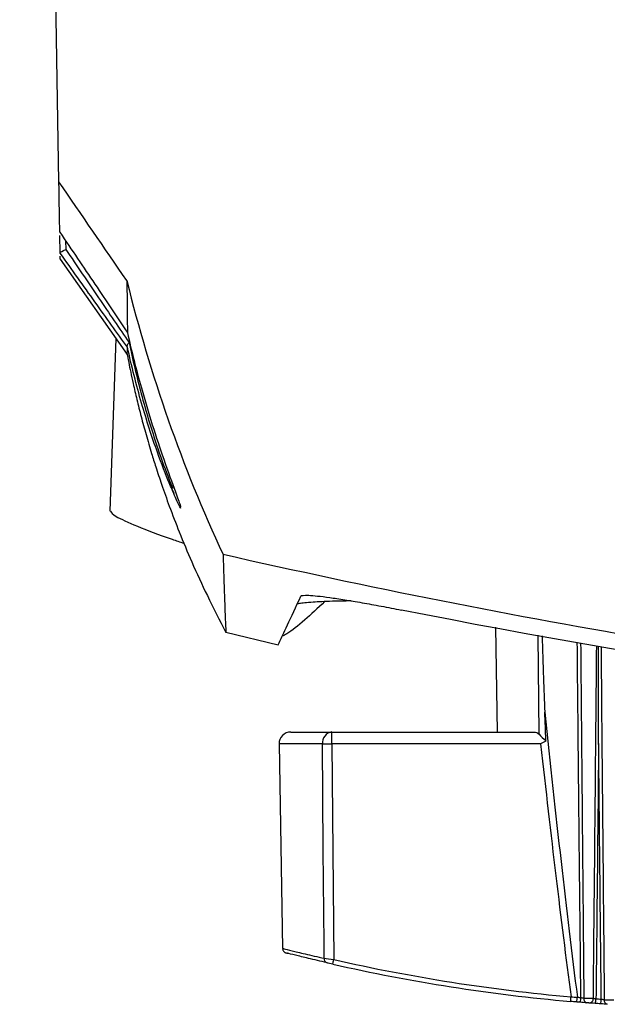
# Model space of a CAD drawing. Header units: millimetres. Extents: x 15440 to 16422, y 10215 to 11289.
# Tile 105 of 143: x 15932 to 15957, y 10917 to 10959. Entities that reach past the tile are written whole.
import ezdxf

# ---------------------------------------------------------------- set-up
doc = ezdxf.new("R2010")
doc.units = ezdxf.units.MM

msp = doc.modelspace()

# ---------------------------------------------------------------- linework, layer by layer
at = {"color": 7, "linetype": 'Continuous', "lineweight": 25}
for p, q in [((15933.811, 10951.9), (15932.144, 11047.424)), ((15933.864, 10948.877), (15933.851, 10949.62)), ((15934.095, 10949.39), (15934.102, 10949.027)), ((15933.869, 10948.614), (15933.866, 10948.744)), ((15933.869, 10948.613), (15936.705, 10944.563)), ((15936.23, 10945.242), (15935.974, 10937.905)), ((15938.621, 10938.821), (15938.689, 10938.661)), ((15952.359, 10932.969), (15952.437, 10928.515)), ((15940.91, 10932.763), (15943.131, 10932.222)), ((15954.215, 10928.42), (15954.178, 10932.638)), ((15943.666, 10928.515), (15945.412, 10928.515)), ((15945.412, 10928.007), (15945.412, 10928.515)), ((15945.412, 10928.515), (15954.016, 10928.515)), ((15943.167, 10928.007), (15943.318, 10919.311)), ((15945.008, 10928.007), (15943.167, 10928.007)), ((15954.284, 10928.007), (15945.412, 10928.007)), ((15945.412, 10928.007), (15945.494, 10918.842))]:
    msp.add_line(p, q, dxfattribs=at)
at = {"color": 7, "linetype": 'Continuous', "lineweight": 25, "flags": 128}
msp.add_lwpolyline([(15945.087, 10918.897), (15945.081, 10919.506), (15945.047, 10923.506), (15945.008, 10928.007)], dxfattribs=at)
at = {"color": 7, "linetype": 'Continuous', "lineweight": 25}
for centre, radius, start, end in [((15943.666, 10928.015), 0.5, 90, 181), ((15945.467, 10928.057), 0.462, 96.8495, 186.2692), ((15945.21, 10946.784), 18.778, 269.3839, 270.6161), ((15945.259, 10918.872), 0.174, 171.4707, 251.7215), ((15933.127, 10921.593), 12.669, 346.5655, 347.4546), ((15962.297, 10993.012), 76.05, 257.23484, 264.92829), ((15962.297, 10993.015), 76.25, 257.23484, 264.92829), ((15924.046, 10920.009), 31.648, 354.6604, 355.0162), ((15955.433, 10917.227), 0.411, 333.3608, 2.1216), ((15955.575, 10917.214), 0.419, 333.9388, 2.0959), ((15956.291, 10917.174), 0.174, 170.1858, 254.7237), ((15956.335, 10917.188), 0.189, 270.5785, 2.5455), ((15956.176, 10917.162), 0.459, 336.4288, 1.9722), ((15956.386, 10917.146), 0.476, 337.3156, 1.9231), ((15957.159, 10917.112), 0.175, 170.8591, 255.8772)]:
    msp.add_arc(centre, radius, start, end, dxfattribs=at)
for centre, ratio, start_param, end_param in [((15962.408, 13870.534), 0.016784, 2.981906, 3.009924), ((15962.408, 13870.499), 0.017455, 2.984709, 3.009789)]:
    msp.add_ellipse(centre, major_axis=(0, 2979.078), ratio=ratio, start_param=start_param, end_param=end_param, dxfattribs=at)
for points in [[(15936.696, 10947.703), (15935.734, 10949.102), (15934.773, 10950.501), (15933.811, 10951.9)], [(15933.849, 10949.754), (15933.839, 10950.285), (15933.827, 10951), (15933.811, 10951.9)], [(15933.864, 10948.877), (15933.864, 10948.907), (15933.96, 10948.967), (15934.102, 10949.027)], [(15933.864, 10948.873), (15933.864, 10948.873), (15933.864, 10948.875), (15933.864, 10948.877)], [(15936.696, 10947.703), (15936.709, 10946.749), (15936.718, 10946.01), (15936.721, 10945.491)], [(15936.718, 10944.892), (15936.72, 10944.879), (15936.721, 10944.873), (15936.721, 10944.872)], [(15954.016, 10928.515), (15954.083, 10928.515), (15954.152, 10928.484), (15954.215, 10928.42)], [(15954.215, 10928.42), (15954.294, 10928.34), (15954.4, 10928.233), (15954.509, 10928.125)], [(15954.509, 10928.125), (15954.434, 10928.086), (15954.359, 10928.046), (15954.284, 10928.007)], [(15945.087, 10918.897), (15945.18, 10918.884), (15945.334, 10918.863), (15945.494, 10918.842)], [(15945.449, 10918.65), (15945.354, 10918.672), (15945.261, 10918.693), (15945.204, 10918.706)], [(15955.8, 10917.043), (15955.719, 10917.05), (15955.638, 10917.057), (15955.557, 10917.064)], [(15955.574, 10917.26), (15955.664, 10917.254), (15955.754, 10917.248), (15955.844, 10917.242)], [(15955.844, 10917.242), (15955.894, 10917.238), (15955.944, 10917.233), (15955.994, 10917.229)], [(15956.635, 10917.178), (15956.71, 10917.173), (15956.786, 10917.167), (15956.861, 10917.162)], [(15955.952, 10917.03), (15955.901, 10917.034), (15955.851, 10917.038), (15955.8, 10917.043)], [(15956.245, 10917.006), (15956.169, 10917.012), (15956.059, 10917.021), (15955.952, 10917.03)], [(15956.597, 10916.979), (15956.49, 10916.987), (15956.392, 10916.994), (15956.337, 10916.999)], [(15956.825, 10916.962), (15956.749, 10916.968), (15956.673, 10916.973), (15956.597, 10916.979)], [(15957.116, 10916.942), (15957.041, 10916.947), (15956.932, 10916.954), (15956.825, 10916.962)]]:
    msp.add_open_spline(points, degree=3, dxfattribs=at)
for points, knots in [([(15933.849, 10949.754), (15934.359, 10949.005), (15934.857, 10948.27), (15935.822, 10946.838), (15936.285, 10946.147), (15936.721, 10945.491)], [0, 0, 0, 0, 0.5, 0.5, 1, 1, 1, 1]), ([(15936.721, 10944.872), (15936.285, 10945.476), (15935.822, 10946.122), (15934.863, 10947.465), (15934.367, 10948.163), (15933.864, 10948.873)], [0, 0, 0, 0, 0.5, 0.5, 1, 1, 1, 1]), ([(15934.102, 10949.027), (15934.575, 10948.325), (15935.041, 10947.637), (15935.944, 10946.309), (15936.382, 10945.668), (15936.793, 10945.07)], [0, 0, 0, 0, 0.5, 0.5, 1, 1, 1, 1]), ([(15936.696, 10947.703), (15937.191, 10945.697), (15937.779, 10943.723), (15939.14, 10939.84), (15939.911, 10937.931), (15940.784, 10936.057)], [0, 0, 0, 0, 0.5, 0.5, 1, 1, 1, 1]), ([(15936.716, 10945.506), (15936.717, 10945.499), (15936.9, 10944.694), (15937.244, 10943.345), (15937.781, 10941.547), (15938.3, 10939.99), (15938.729, 10938.81), (15938.977, 10938.136), (15938.98, 10938.088), (15938.981, 10938.068)], [0, 0, 0, 0, 0.002196, 0.24028, 0.409466, 0.582064, 0.784886, 0.913131, 1, 1, 1, 1]), ([(15936.71, 10944.574), (15936.71, 10944.568), (15936.718, 10944.46), (15936.72, 10944.673), (15936.721, 10944.872)], [0, 0, 0, 0, 0.063409, 1, 1, 1, 1]), ([(15936.718, 10944.892), (15936.713, 10944.917), (15936.717, 10944.945), (15936.743, 10945.005), (15936.765, 10945.038), (15936.793, 10945.07)], [0, 0, 0, 0, 0.5, 0.5, 1, 1, 1, 1]), ([(15938.62, 10938.821), (15938.58, 10938.911), (15938.416, 10939.278), (15937.928, 10940.556), (15937.301, 10942.481), (15936.898, 10944.065), (15936.719, 10944.886), (15936.718, 10944.892)], [0, 0, 0, 0, 0.080068, 0.32506, 0.654724, 0.99772, 1, 1, 1, 1]), ([(15936.793, 10945.07), (15936.812, 10944.982), (15936.985, 10944.147), (15937.373, 10942.569), (15937.949, 10940.71), (15938.43, 10939.396), (15938.6, 10938.999), (15938.653, 10938.874)], [0, 0, 0, 0, 0.036026, 0.343387, 0.659418, 0.892276, 1, 1, 1, 1]), ([(15936.701, 10944.615), (15936.724, 10944.49), (15936.789, 10944.14), (15936.934, 10943.456), (15937.123, 10942.64), (15937.304, 10941.918), (15937.511, 10941.157), (15937.73, 10940.41), (15937.947, 10939.715), (15938.194, 10938.972), (15938.522, 10938.048), (15938.944, 10936.95), (15939.478, 10935.68), (15940.131, 10934.254), (15940.642, 10933.267), (15940.91, 10932.748)], [0, 0, 0, 0, 0.044884, 0.125394, 0.178998, 0.233785, 0.289768, 0.348133, 0.391549, 0.451644, 0.528438, 0.621954, 0.73222, 0.859279, 1, 1, 1, 1]), ([(15938.993, 10938.017), (15938.965, 10938.059), (15938.908, 10938.148), (15938.719, 10938.59), (15938.62, 10938.821)], [0, 0, 0, 0, 0.477438, 1, 1, 1, 1]), ([(15935.996, 10937.904), (15936.039, 10937.84), (15936.129, 10937.705), (15937.096, 10937.27), (15938.148, 10936.857), (15938.955, 10936.596), (15939.124, 10936.541)], [0, 0, 0, 0, 0.281185, 0.59137, 0.914297, 1, 1, 1, 1]), ([(16091.311, 10936.057), (16078.962, 10933.256), (16066.49, 10931.144), (16050.742, 10929.376), (16047.585, 10929.066), (16041.274, 10928.536), (16038.116, 10928.315), (16028.64, 10927.785), (16022.316, 10927.609), (16012.821, 10927.611), (16009.655, 10927.656), (16003.319, 10927.835), (16000.15, 10927.969), (15990.668, 10928.503), (15984.372, 10929.035), (15965.562, 10931.152), (15953.122, 10933.258), (15940.784, 10936.057)], [0, 0, 0, 0, 0.25, 0.25, 0.3125, 0.3125, 0.375, 0.375, 0.5, 0.5, 0.5625, 0.5625, 0.625, 0.625, 0.75, 0.75, 1, 1, 1, 1]), ([(15940.784, 10936.057), (15940.804, 10935.425), (15940.845, 10934.161), (15940.894, 10932.998), (15940.904, 10932.84), (15940.909, 10932.755)], [0, 0, 0, 0, 0.3173841, 0.6349447, 1, 1, 1, 1]), ([(15943.132, 10932.226), (15943.143, 10932.249), (15943.166, 10932.3), (15943.478, 10932.967), (15943.889, 10933.848), (15944.094, 10934.289)], [0, 0, 0, 0, 0.296332, 0.648167, 1, 1, 1, 1]), ([(15944.094, 10934.289), (15944.11, 10934.323), (15944.218, 10934.336), (15944.53, 10934.321), (15944.656, 10934.311), (15944.953, 10934.28), (15945.125, 10934.258), (15945.515, 10934.204), (15945.727, 10934.172), (15946.186, 10934.099), (15946.435, 10934.057), (15946.957, 10933.965), (15947.228, 10933.916), (15947.786, 10933.811), (15948.076, 10933.755), (15948.368, 10933.697)], [0, 0, 0, 0, 0.25, 0.25, 0.375, 0.375, 0.5, 0.5, 0.625, 0.625, 0.75, 0.75, 0.875, 0.875, 1, 1, 1, 1]), ([(15945.102, 10934.055), (15944.81, 10933.78), (15944.192, 10933.2), (15943.66, 10932.781), (15943.362, 10932.618), (15943.298, 10932.583)], [0, 0, 0, 0, 0.413572, 0.87382, 1, 1, 1, 1]), ([(15946.229, 10934.087), (15945.951, 10934.082), (15945.281, 10934.069), (15944.458, 10934.029), (15944.087, 10933.986), (15943.966, 10933.958), (15943.936, 10933.951)], [0, 0, 0, 0, 0.198843, 0.477663, 0.871893, 1, 1, 1, 1]), ([(16083.727, 10933.697), (16072.609, 10931.492), (16061.402, 10929.844), (16047.285, 10928.467), (16044.456, 10928.226), (16038.788, 10927.812), (16035.946, 10927.639), (16027.421, 10927.225), (16021.739, 10927.087), (16010.378, 10927.087), (16004.699, 10927.224), (15993.344, 10927.775), (15987.662, 10928.189), (15970.702, 10929.842), (15959.487, 10931.491), (15948.368, 10933.697)], [0, 0, 0, 0, 0.25, 0.25, 0.3125, 0.3125, 0.375, 0.375, 0.5, 0.5, 0.625, 0.625, 0.75, 0.75, 1, 1, 1, 1]), ([(15954.346, 10932.607), (15954.364, 10932.01), (15954.395, 10930.927), (15954.438, 10929.845), (15954.458, 10929.358)], [0, 0, 0, 0, 0.5506365, 1, 1, 1, 1]), ([(15955.994, 10917.229), (15955.976, 10918.924), (15955.943, 10921.93), (15955.91, 10925.263), (15955.876, 10928.603), (15955.856, 10930.633), (15955.84, 10932.335)], [0, 0, 0, 0, 0.336616, 0.596894, 0.661964, 1, 1, 1, 1]), ([(15955.982, 10932.309), (15955.998, 10930.616), (15956.016, 10928.595), (15956.046, 10925.264), (15956.076, 10921.922), (15956.104, 10918.907), (15956.12, 10917.204)], [0, 0, 0, 0, 0.336236, 0.401307, 0.661592, 1, 1, 1, 1]), ([(15956.524, 10917.196), (15956.525, 10917.295), (15956.532, 10918.072), (15956.562, 10921.139), (15956.593, 10924.431), (15956.63, 10928.336), (15956.648, 10930.265), (15956.663, 10931.87), (15956.666, 10932.184)], [0, 0, 0, 0, 0.019772, 0.155422, 0.614039, 0.678661, 0.937152, 1, 1, 1, 1]), ([(15956.748, 10928.021), (15956.748, 10928.027), (15956.748, 10928.132), (15956.748, 10928.631), (15956.748, 10930.008), (15956.749, 10931.286), (15956.749, 10932.169)], [0, 0, 0, 0, 0.004169, 0.075566, 0.361155, 1, 1, 1, 1]), ([(15956.849, 10932.151), (15956.864, 10930.51), (15956.881, 10928.542), (15956.911, 10925.264), (15956.942, 10921.9), (15956.97, 10918.865), (15956.986, 10917.139)], [0, 0, 0, 0, 0.3278135, 0.3932916, 0.6552037, 1, 1, 1, 1]), ([(15954.509, 10928.125), (15954.5, 10928.335), (15954.492, 10928.546), (15954.483, 10928.756), (15954.474, 10928.957), (15954.466, 10929.157), (15954.458, 10929.358)], [0, 0, 0, 0, 0.000631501, 0.000631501, 0.000631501, 0.0012342, 0.0012342, 0.0012342, 0.0012342]), ([(15956.748, 10928.021), (15956.747, 10927.922), (15956.746, 10927.823), (15956.745, 10927.723), (15956.716, 10924.797), (15956.686, 10921.871), (15956.654, 10918.945), (15956.648, 10918.356), (15956.642, 10917.767), (15956.635, 10917.178)], [0.00518864, 0.00518864, 0.00518864, 0.00518864, 0.0054866, 0.0054866, 0.0054866, 0.01426515, 0.01426515, 0.01426515, 0.0160324, 0.0160324, 0.0160324, 0.0160324]), ([(15956.861, 10917.162), (15956.842, 10918.879), (15956.824, 10920.596), (15956.806, 10922.314), (15956.793, 10923.624), (15956.779, 10924.935), (15956.766, 10926.246), (15956.763, 10926.573), (15956.759, 10926.901), (15956.756, 10927.228), (15956.753, 10927.493), (15956.751, 10927.757), (15956.748, 10928.021)], [0.00020228, 0.00020228, 0.00020228, 0.00020228, 0.00535494, 0.00535494, 0.00535494, 0.00928676, 0.00928676, 0.00928676, 0.01026971, 0.01026971, 0.01026971, 0.01106271, 0.01106271, 0.01106271, 0.01106271]), ([(15943.32, 10919.313), (15943.32, 10919.31), (15943.317, 10919.287), (15943.331, 10919.247), (15943.355, 10919.202), (15943.384, 10919.171), (15943.411, 10919.15), (15943.434, 10919.138), (15943.451, 10919.132), (15943.458, 10919.13), (15943.461, 10919.129), (15943.464, 10919.128), (15943.466, 10919.127), (15943.469, 10919.126), (15943.471, 10919.126), (15943.504, 10919.118), (15943.527, 10919.112)], [0, 0, 0, 0, 0.01004, 0.067776, 0.115581, 0.155969, 0.189168, 0.214743, 0.231307, 0.238176, 0.243327, 0.2505, 0.264277, 0.303079, 0.512806, 1, 1, 1, 1]), ([(15943.342, 10919.311), (15943.346, 10919.31), (15943.357, 10919.307), (15943.679, 10919.227), (15944.236, 10919.092), (15944.8, 10918.963), (15945.087, 10918.897)], [0, 0, 0, 0, 0.197737, 0.467981, 0.730227, 1, 1, 1, 1]), ([(15945.204, 10918.706), (15944.927, 10918.771), (15944.373, 10918.9), (15943.835, 10919.034), (15943.55, 10919.106), (15943.531, 10919.111), (15943.527, 10919.112)], [0, 0, 0, 0, 0.308997, 0.617949, 0.927069, 1, 1, 1, 1]), ([(15955.994, 10917.229), (15956.006, 10917.227), (15956.018, 10917.224), (15956.03, 10917.222), (15956.047, 10917.218), (15956.063, 10917.215), (15956.078, 10917.212), (15956.094, 10917.209), (15956.108, 10917.206), (15956.12, 10917.204)], [0, 0, 0, 0, 0.0000367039, 0.0000367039, 0.0000367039, 0.0000885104, 0.0000885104, 0.0000885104, 0.0001400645, 0.0001400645, 0.0001400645, 0.0001400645]), ([(15956.12, 10917.204), (15956.175, 10917.203), (15956.256, 10917.201), (15956.411, 10917.198), (15956.483, 10917.197), (15956.524, 10917.196)], [0, 0, 0, 0, 0.5, 0.5, 1, 1, 1, 1]), ([(15956.524, 10917.196), (15956.53, 10917.195), (15956.537, 10917.194), (15956.546, 10917.193), (15956.558, 10917.191), (15956.572, 10917.188), (15956.587, 10917.186), (15956.602, 10917.184), (15956.618, 10917.181), (15956.635, 10917.178)], [0, 0, 0, 0, 0.0000359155, 0.0000359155, 0.0000359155, 0.0000871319, 0.0000871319, 0.0000871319, 0.0001384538, 0.0001384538, 0.0001384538, 0.0001384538]), ([(15956.861, 10917.162), (15956.873, 10917.159), (15956.885, 10917.157), (15956.897, 10917.155), (15956.914, 10917.152), (15956.93, 10917.149), (15956.945, 10917.146), (15956.96, 10917.144), (15956.974, 10917.141), (15956.986, 10917.139)], [0, 0, 0, 0, 0.0000363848, 0.0000363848, 0.0000363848, 0.0000879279, 0.0000879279, 0.0000879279, 0.0001392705, 0.0001392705, 0.0001392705, 0.0001392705]), ([(15956.986, 10917.139), (15957.041, 10917.139), (15957.121, 10917.137), (15957.275, 10917.135), (15957.348, 10917.134), (15957.39, 10917.133)], [0, 0, 0, 0, 0.5, 0.5, 1, 1, 1, 1]), ([(15956.337, 10916.999), (15956.336, 10916.999), (15956.334, 10916.999), (15956.333, 10916.999), (15956.329, 10916.999), (15956.324, 10917), (15956.318, 10917), (15956.313, 10917.001), (15956.306, 10917.001), (15956.3, 10917.002), (15956.294, 10917.002), (15956.287, 10917.003), (15956.28, 10917.003), (15956.274, 10917.004), (15956.267, 10917.004), (15956.261, 10917.005), (15956.256, 10917.005), (15956.25, 10917.006), (15956.245, 10917.006)], [0, 0, 0, 0, 0.0000073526, 0.0000073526, 0.0000073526, 0.0000272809, 0.0000272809, 0.0000272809, 0.0000472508, 0.0000472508, 0.0000472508, 0.0000672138, 0.0000672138, 0.0000672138, 0.0000871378, 0.0000871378, 0.0000871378, 0.0001070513, 0.0001070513, 0.0001070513, 0.0001070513])]:
    msp.add_open_spline(points, degree=3, knots=knots, dxfattribs=at)

doc.saveas('drawing.dxf')
